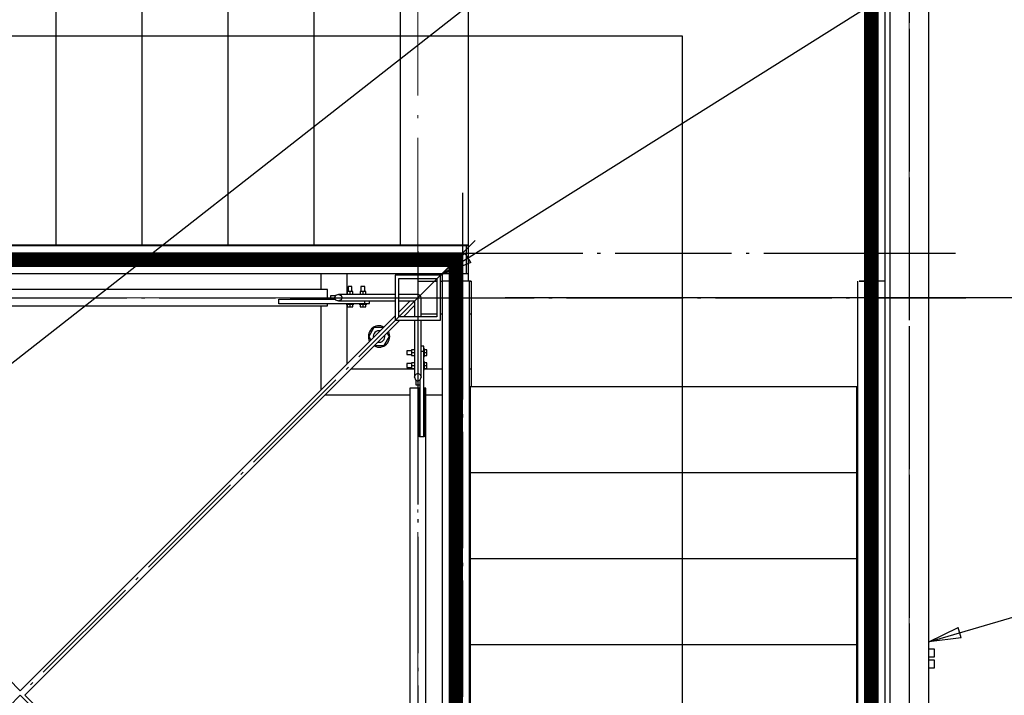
# Paper-space layout 'A0 Advance Steel' of a CAD drawing. Header units: millimetres. Extents: x 228 to 822, y 214 to 634.
# Tile 10 of 76: x 325 to 356, y 426 to 447. Entities that reach past the tile are written whole.
import ezdxf

# ---------------------------------------------------------------- set-up
doc = ezdxf.new("R2010")
doc.units = ezdxf.units.MM
doc.linetypes.add('1 1', pattern=[2, 1, -1])
doc.linetypes.add('ACAD_ISO04W100', pattern=[30, 24, -3, 0, -3])
doc.layers.get('0').update_dxf_attribs({"linetype": 'CONTINUOUS'})
for name, color, linetype in [('AS_Belki', 145, 'CONTINUOUS'), ('AS_Blachy', 30, 'CONTINUOUS'), ('AS_DIM_ON', 7, 'CONTINUOUS'), ('AS_Kotwy', 9, 'CONTINUOUS'), ('AS_Kraty', 9, 'CONTINUOUS'), ('AS_Schody', 253, 'CONTINUOUS'), ('AS_Sruby', 9, 'CONTINUOUS'), ('AS_Stopy fundamentowe', 252, 'CONTINUOUS')]:
    doc.layers.add(name, color=color, linetype=linetype)

# ---------------------------------------------------------------- blocks, each defined once
blk = doc.blocks.new('324ewdsczxzxcz')
at = {"linetype": 'ACAD_ISO04W100', "lineweight": 5, "ltscale": 0.2}
for p, q in [((343.029, 244.968), (343.029, 340.131)), ((358.229, 244.968, 54.54), (358.229, 340.131, 54.54)), ((378.311, 305.818, -2695.986), (283.147, 305.818, -2695.986))]:
    blk.add_line(p, q, dxfattribs=at)

psp = doc.layouts.new('A0 Advance Steel')

# ---------------------------------------------------------------- linework, layer by layer
at = {"color": 0, "linetype": 'ByBlock', "lineweight": -2}
for p, q in [((338.436, 439.159), (339.194, 439.832)), ((339.371, 439.55), (339.194, 439.832)), ((339.371, 439.55), (338.436, 439.159)), ((353.536, 427.81), (354.449, 428.252)), ((354.543, 427.932), (354.449, 428.252)), ((354.543, 427.932), (353.536, 427.81))]:
    psp.add_line(p, q, dxfattribs=at)
at = {"color": 7}
for points in [[(319.636, 432.101), (366.969, 469.19), (375.898, 469.19)], [(338.436, 439.159), (366.875, 457.035), (385.707, 457.035)], [(353.536, 427.81), (366.959, 431.753), (383.849, 431.753)]]:
    psp.add_lwpolyline(points, dxfattribs=at)
at = {"linetype": '1 1', "transparency": 33554559, "const_width": 0.45}
for points, elevation in [([(332.507, 399.833), (351.761, 399.833), (351.761, 452.484), (299.119, 452.484), (299.119, 416.477)], 7676.674), ([(311.969, 416.477), (311.969, 439.634), (338.911, 439.634), (338.911, 412.683), (332.507, 412.683)], 2176.317)]:
    psp.add_lwpolyline(points, dxfattribs=dict(at, elevation=elevation))
at = {"elevation": -5445.763}
psp.add_lwpolyline([(305.544, 416.559), (305.544, 446.559), (345.905, 446.559), (345.905, 406.428), (334.936, 406.258), (337.736, 400.258)], dxfattribs=at)
at = {"layer": 'AS_Belki', "linetype": 'Continuous', "ltscale": 0.15}
for p, q in [((352.336, 450.559), (352.336, 401.759)), ((353.536, 401.759), (353.536, 450.559)), ((338.436, 439.159), (337.036, 439.159)), ((337.036, 439.159), (337.036, 437.759)), ((338.436, 437.759), (338.436, 439.159)), ((337.146, 439.049), (338.326, 439.049)), ((337.146, 437.869), (337.146, 439.049)), ((338.326, 438.959), (337.736, 438.959)), ((337.736, 438.959), (337.736, 438.559)), ((338.326, 439.049), (338.326, 437.869)), ((338.486, 438.959), (338.436, 438.959)), ((339.388, 438.959), (339.336, 438.959)), ((334.936, 438.709), (315.936, 438.709)), ((334.936, 438.409), (334.936, 438.709)), ((335.191, 438.53), (335.155, 438.459)), ((335.277, 438.559), (335.191, 438.53)), ((335.277, 438.559), (335.363, 438.53)), ((337.036, 438.559), (335.277, 438.559)), ((335.363, 438.53), (335.399, 438.459)), ((337.736, 438.559), (337.146, 438.559)), ((333.436, 438.409), (334.936, 438.409)), ((333.436, 438.399), (333.436, 438.409)), ((333.436, 438.269), (333.436, 438.279)), ((334.936, 438.269), (333.436, 438.269)), ((334.936, 438.209), (334.936, 438.269)), ((335.155, 438.459), (335.191, 438.388)), ((335.191, 438.388), (335.277, 438.359)), ((335.363, 438.388), (335.277, 438.359)), ((335.277, 438.359), (337.036, 438.359)), ((335.399, 438.459), (335.363, 438.388)), ((337.146, 438.359), (337.636, 438.359)), ((337.495, 438.359), (337.146, 438.011)), ((337.636, 438.359), (337.636, 437.869)), ((337.836, 437.869), (337.836, 438.459)), ((315.936, 438.209), (334.936, 438.209)), ((337.288, 437.869), (337.636, 438.218)), ((337.836, 437.959), (338.326, 437.959)), ((338.436, 437.959), (338.486, 437.959)), ((339.336, 437.959), (339.388, 437.959)), ((325.436, 426.301), (313.836, 437.901)), ((337.036, 437.901), (325.436, 426.301)), ((325.578, 426.159), (337.178, 437.759)), ((337.036, 437.759), (338.436, 437.759)), ((338.326, 437.869), (337.146, 437.869)), ((337.636, 437.759), (337.636, 436)), ((337.836, 436), (337.836, 437.759)), ((337.665, 436.087), (337.736, 436.122)), ((337.736, 436.122), (337.807, 436.087)), ((337.636, 436), (337.665, 436.087)), ((337.636, 436), (337.665, 435.914)), ((337.665, 435.914), (337.736, 435.878)), ((337.736, 435.878), (337.807, 435.914)), ((337.807, 436.087), (337.836, 436)), ((337.807, 435.914), (337.836, 436)), ((337.786, 435.659), (337.486, 435.659)), ((337.486, 435.659), (337.486, 416.659)), ((337.786, 434.159), (337.786, 435.659)), ((337.986, 435.659), (337.926, 435.659)), ((337.926, 435.659), (337.926, 434.159)), ((337.986, 416.659), (337.986, 435.659)), ((337.796, 434.159), (337.786, 434.159)), ((337.926, 434.159), (337.916, 434.159)), ((337.178, 414.559), (325.578, 426.159))]:
    psp.add_line(p, q, dxfattribs=at)
at = {"layer": 'AS_Belki', "color": 10, "linetype": 'ACAD_ISO04W100', "ltscale": 0.15}
for points in [[(352.936, 453.059), (352.936, 450.559), (352.936, 401.759), (352.936, 399.259)], [(352.936, 452.591), (352.936, 451.377), (352.936, 427.81), (352.936, 426.596)], [(339.504, 412.091), (337.736, 413.859), (313.136, 438.459), (311.368, 440.227)], [(311.368, 412.091), (313.136, 413.859), (337.736, 438.459), (339.504, 440.227)], [(337.736, 439.897), (337.736, 438.459), (337.736, 436), (337.736, 434.563)], [(313.436, 438.459), (315.936, 438.459), (334.936, 438.459), (337.436, 438.459)], [(333.839, 438.459), (335.277, 438.459), (337.736, 438.459), (339.174, 438.459)], [(335.236, 438.459), (337.736, 438.459), (352.186, 438.459), (354.686, 438.459)], [(337.736, 438.459), (337.736, 438.459), (337.736, 438.459), (337.736, 438.459)], [(337.736, 438.159), (337.736, 435.659), (337.736, 416.659), (337.736, 414.159)]]:
    psp.add_lwpolyline(points, dxfattribs=at)
at = {"layer": 'AS_Belki', "linetype": 'Continuous', "ltscale": 0.15, "extrusion": (-0.57503, -4.92798e-13, 0.818132)}
psp.add_arc((-438.459, 276.313, -194.208), 0.1, 129.2877, 180, dxfattribs=at)
at = {"layer": 'AS_Belki', "linetype": 'Continuous', "ltscale": 0.15, "extrusion": (-4.60226e-14, -0.57503, 0.818132)}
psp.add_arc((337.736, 358.718, -252.127), 0.1, 0, 50.7123, dxfattribs=at)
at = {"layer": 'AS_Blachy', "linetype": 'Continuous', "ltscale": 0.15}
for p, q in [((325.579, 440.089), (323.879, 440.089)), ((326.54, 440.089), (325.629, 440.089)), ((328.79, 440.089), (326.54, 440.089)), ((326.54, 440.089), (326.54, 440.059)), ((329.201, 440.089), (328.84, 440.089)), ((331.451, 440.089), (329.201, 440.089)), ((329.201, 440.089), (329.201, 440.059)), ((331.862, 440.089), (331.501, 440.089)), ((333.012, 440.089), (331.862, 440.089)), ((331.862, 440.089), (331.862, 440.059)), ((334.523, 440.089), (333.062, 440.089)), ((336.723, 440.089), (334.523, 440.089)), ((334.523, 440.089), (334.523, 440.059)), ((337.183, 440.089), (336.773, 440.089)), ((337.233, 440.089), (337.183, 440.089)), ((337.183, 440.089), (337.183, 440.059)), ((339.288, 440.089), (337.283, 440.089)), ((335.536, 439.209), (335.536, 438.559)), ((337.656, 439.209), (337.656, 439.159)), ((337.816, 439.159), (337.816, 439.209)), ((335.036, 438.399), (333.436, 438.399)), ((333.436, 438.279), (333.436, 438.399)), ((333.436, 438.279), (335.636, 438.279)), ((335.185, 438.519), (335.036, 438.519)), ((335.036, 438.519), (335.036, 438.399)), ((335.185, 438.399), (335.036, 438.399)), ((335.536, 438.254), (335.536, 436.401)), ((335.636, 438.279), (336.036, 438.279)), ((336.036, 438.279), (336.086, 438.279)), ((336.086, 438.359), (336.086, 438.279)), ((336.086, 438.279), (336.236, 438.279)), ((336.236, 438.279), (336.236, 438.359)), ((337.916, 436.959), (337.836, 436.959)), ((337.836, 436.809), (337.916, 436.809)), ((337.916, 436.809), (337.916, 436.959)), ((337.916, 434.159), (337.916, 436.809)), ((335.678, 436.259), (337.636, 436.259)), ((337.941, 436.259), (338.486, 436.259)), ((339.336, 436.259), (339.388, 436.259)), ((337.676, 435.908), (337.676, 435.759)), ((337.796, 435.908), (337.796, 435.759)), ((337.676, 435.759), (337.796, 435.759)), ((337.796, 435.759), (337.796, 434.159)), ((339.366, 435.698), (339.336, 435.698)), ((339.366, 433.398), (339.366, 435.698)), ((351.336, 435.698), (351.306, 435.698)), ((351.306, 435.698), (351.306, 433.198)), ((337.916, 434.159), (337.796, 434.159)), ((339.366, 433.038), (339.366, 433.348)), ((351.306, 433.148), (351.306, 433.038)), ((339.366, 433.038), (339.336, 433.038)), ((339.366, 430.377), (339.366, 433.038)), ((351.336, 433.038), (351.306, 433.038)), ((351.306, 433.038), (351.306, 431.538)), ((351.306, 431.488), (351.306, 430.377)), ((339.366, 430.377), (339.336, 430.377)), ((339.366, 427.716), (339.366, 430.377)), ((351.336, 430.377), (351.306, 430.377)), ((351.306, 430.377), (351.306, 427.777)), ((339.366, 427.716), (339.336, 427.716)), ((339.366, 425.416), (339.366, 427.716)), ((351.306, 427.727), (351.306, 427.716)), ((351.336, 427.716), (351.306, 427.716)), ((351.306, 427.716), (351.306, 426.916)), ((351.306, 426.866), (351.306, 425.055))]:
    psp.add_line(p, q, dxfattribs=at)
at = {"layer": 'AS_DIM_ON', "color": 8}
psp.add_line((367.447, 438.459), (340.436, 438.459), dxfattribs=at)
at = {"layer": 'AS_Kotwy', "linetype": 'Continuous', "ltscale": 0.15}
for p, q in [((336.377, 437.534), (336.219, 437.259)), ((336.67, 437.534), (336.377, 437.534)), ((336.854, 437.259), (336.789, 437.371)), ((336.219, 437.259), (336.283, 437.148)), ((336.695, 436.984), (336.854, 437.259)), ((336.403, 436.984), (336.695, 436.984))]:
    psp.add_line(p, q, dxfattribs=at)
for radius, start, end in [(0.33, 62.7259, 207.2741), (0.18, 79.4989, 190.5011), (0.33, 242.7259, 27.2741), (0.18, 259.4989, 10.5011)]:
    psp.add_arc((336.536, 437.259), radius, start, end, dxfattribs=at)
at = {"layer": 'AS_Kraty', "linetype": 'Continuous', "ltscale": 0.15}
for p, q in [((339.288, 452.459), (339.288, 438.967)), ((351.788, 438.967), (351.788, 452.459)), ((326.54, 452.029), (326.54, 440.089)), ((329.201, 452.029), (329.201, 440.089)), ((331.862, 452.029), (331.862, 440.089)), ((334.523, 452.029), (334.523, 440.089)), ((337.183, 452.029), (337.183, 440.089)), ((325.629, 440.089), (325.579, 440.089)), ((328.84, 440.089), (328.79, 440.089)), ((331.501, 440.089), (331.451, 440.089)), ((333.062, 440.089), (333.012, 440.089)), ((336.773, 440.089), (336.723, 440.089)), ((337.283, 440.089), (337.233, 440.089)), ((339.388, 438.967), (339.288, 438.967)), ((339.388, 438.967), (339.388, 435.698)), ((351.388, 438.967), (351.418, 438.967)), ((351.418, 438.967), (351.768, 438.967)), ((351.768, 438.967), (351.788, 438.967)), ((351.306, 435.698), (339.366, 435.698)), ((339.366, 433.348), (339.366, 433.398)), ((351.306, 433.198), (351.306, 433.148)), ((351.306, 433.038), (339.366, 433.038)), ((351.306, 431.538), (351.306, 431.488)), ((351.306, 430.377), (339.366, 430.377)), ((351.306, 427.716), (339.366, 427.716)), ((351.306, 427.777), (351.306, 427.727)), ((351.306, 426.916), (351.306, 426.866))]:
    psp.add_line(p, q, dxfattribs=at)
at = {"layer": 'AS_Schody', "linetype": 'Continuous', "ltscale": 0.15}
for p, q in [((352.186, 438.967), (352.186, 452.049)), ((339.236, 440.059), (314.688, 440.059)), ((339.288, 440.059), (339.236, 440.059)), ((339.236, 439.209), (339.236, 440.059)), ((351.866, 440.059), (351.788, 440.059)), ((351.866, 439.209), (351.866, 440.059)), ((313.82, 439.209), (339.236, 439.209)), ((339.288, 439.199), (338.486, 439.199)), ((338.486, 439.199), (338.486, 438.967)), ((339.236, 439.209), (339.288, 439.209)), ((351.788, 439.209), (351.866, 439.209)), ((339.288, 438.967), (338.486, 438.967)), ((338.486, 438.967), (338.486, 412.359)), ((339.336, 412.359), (339.336, 438.967)), ((351.336, 438.967), (351.336, 412.359)), ((352.186, 438.967), (351.388, 438.967)), ((352.186, 412.359), (352.186, 438.967))]:
    psp.add_line(p, q, dxfattribs=at)
at = {"layer": 'AS_Schody', "color": 10, "linetype": 'ACAD_ISO04W100', "ltscale": 0.15}
for points in [[(351.559, 454.549), (351.559, 452.049), (351.559, 438.249), (351.559, 435.749)], [(339.113, 441.699), (339.113, 439.199), (339.113, 438.249), (339.113, 435.749)], [(339.113, 440.997), (339.113, 438.908), (339.113, 411.7), (339.113, 409.611)], [(351.559, 440.997), (351.559, 438.908), (351.559, 411.7), (351.559, 409.611)], [(310.598, 439.836), (312.687, 439.836), (339.895, 439.836), (341.984, 439.836)], [(336.736, 439.836), (339.236, 439.836), (351.866, 439.836), (354.366, 439.836)]]:
    psp.add_lwpolyline(points, dxfattribs=at)
at = {"layer": 'AS_Sruby', "linetype": 'Continuous', "ltscale": 0.15}
for p, q in [((335.636, 438.652), (335.549, 438.652)), ((335.549, 438.652), (335.549, 438.559)), ((335.581, 438.804), (335.576, 438.804)), ((335.576, 438.804), (335.576, 438.652)), ((335.594, 438.804), (335.581, 438.804)), ((335.613, 438.804), (335.594, 438.804)), ((335.636, 438.804), (335.613, 438.804)), ((335.659, 438.804), (335.636, 438.804)), ((335.723, 438.652), (335.636, 438.652)), ((335.636, 438.652), (335.636, 438.559)), ((335.679, 438.804), (335.659, 438.804)), ((335.692, 438.804), (335.679, 438.804)), ((335.696, 438.804), (335.692, 438.804)), ((335.696, 438.652), (335.696, 438.804)), ((335.723, 438.559), (335.723, 438.652)), ((336.036, 438.652), (335.949, 438.652)), ((335.949, 438.652), (335.949, 438.559)), ((335.981, 438.804), (335.976, 438.804)), ((335.976, 438.804), (335.976, 438.652)), ((335.994, 438.804), (335.981, 438.804)), ((336.013, 438.804), (335.994, 438.804)), ((336.036, 438.804), (336.013, 438.804)), ((336.059, 438.804), (336.036, 438.804)), ((336.123, 438.652), (336.036, 438.652)), ((336.036, 438.652), (336.036, 438.559)), ((336.079, 438.804), (336.059, 438.804)), ((336.092, 438.804), (336.079, 438.804)), ((336.096, 438.804), (336.092, 438.804)), ((336.096, 438.652), (336.096, 438.804)), ((336.123, 438.559), (336.123, 438.652)), ((335.516, 438.279), (335.516, 438.254)), ((335.516, 438.254), (335.518, 438.254)), ((335.518, 438.254), (335.525, 438.254)), ((335.525, 438.254), (335.536, 438.254)), ((335.536, 438.254), (335.551, 438.254)), ((335.549, 438.254), (335.549, 438.179)), ((335.551, 438.254), (335.569, 438.254)), ((335.569, 438.254), (335.59, 438.254)), ((335.59, 438.254), (335.613, 438.254)), ((335.613, 438.254), (335.636, 438.254)), ((335.636, 438.254), (335.66, 438.254)), ((335.636, 438.254), (335.636, 438.179)), ((335.66, 438.254), (335.682, 438.254)), ((335.682, 438.254), (335.703, 438.254)), ((335.703, 438.254), (335.721, 438.254)), ((335.721, 438.254), (335.736, 438.254)), ((335.723, 438.179), (335.723, 438.254)), ((335.736, 438.254), (335.747, 438.254)), ((335.747, 438.254), (335.754, 438.254)), ((335.754, 438.254), (335.756, 438.254)), ((335.756, 438.254), (335.756, 438.279)), ((335.916, 438.279), (335.916, 438.254)), ((335.916, 438.254), (335.918, 438.254)), ((335.918, 438.254), (335.925, 438.254)), ((335.925, 438.254), (335.936, 438.254)), ((335.936, 438.254), (335.951, 438.254)), ((335.949, 438.254), (335.949, 438.179)), ((335.951, 438.254), (335.969, 438.254)), ((335.969, 438.254), (335.99, 438.254)), ((335.99, 438.254), (336.013, 438.254)), ((336.013, 438.254), (336.036, 438.254)), ((336.036, 438.254), (336.06, 438.254)), ((336.036, 438.254), (336.036, 438.179)), ((336.06, 438.254), (336.082, 438.254)), ((336.082, 438.254), (336.103, 438.254)), ((336.103, 438.254), (336.121, 438.254)), ((336.121, 438.254), (336.136, 438.254)), ((336.123, 438.179), (336.123, 438.254)), ((336.136, 438.254), (336.147, 438.254)), ((336.147, 438.254), (336.154, 438.254)), ((336.154, 438.254), (336.156, 438.254)), ((336.156, 438.254), (336.156, 438.279)), ((335.549, 438.179), (335.636, 438.179)), ((335.636, 438.179), (335.723, 438.179)), ((335.949, 438.179), (336.036, 438.179)), ((336.036, 438.179), (336.123, 438.179)), ((337.543, 436.819), (337.391, 436.819)), ((337.391, 436.819), (337.391, 436.815)), ((337.391, 436.815), (337.391, 436.802)), ((337.391, 436.802), (337.391, 436.782)), ((337.391, 436.782), (337.391, 436.759)), ((337.391, 436.759), (337.391, 436.736)), ((337.391, 436.736), (337.391, 436.717)), ((337.391, 436.717), (337.391, 436.704)), ((337.391, 436.704), (337.391, 436.699)), ((337.636, 436.846), (337.543, 436.846)), ((337.543, 436.846), (337.543, 436.759)), ((337.543, 436.759), (337.636, 436.759)), ((337.543, 436.759), (337.543, 436.672)), ((337.941, 436.879), (337.916, 436.879)), ((337.941, 436.877), (337.941, 436.879)), ((337.941, 436.87), (337.941, 436.877)), ((337.941, 436.859), (337.941, 436.87)), ((337.941, 436.844), (337.941, 436.859)), ((338.016, 436.846), (337.941, 436.846)), ((337.941, 436.826), (337.941, 436.844)), ((337.941, 436.805), (337.941, 436.826)), ((337.941, 436.783), (337.941, 436.805)), ((337.941, 436.759), (337.941, 436.783)), ((337.941, 436.759), (338.016, 436.759)), ((337.941, 436.736), (337.941, 436.759)), ((337.941, 436.713), (337.941, 436.736)), ((337.941, 436.692), (337.941, 436.713)), ((338.016, 436.759), (338.016, 436.846)), ((338.016, 436.672), (338.016, 436.759)), ((337.391, 436.699), (337.543, 436.699)), ((337.543, 436.419), (337.391, 436.419)), ((337.391, 436.419), (337.391, 436.415)), ((337.391, 436.415), (337.391, 436.402)), ((337.391, 436.402), (337.391, 436.382)), ((337.543, 436.672), (337.636, 436.672)), ((337.636, 436.446), (337.543, 436.446)), ((337.543, 436.446), (337.543, 436.359)), ((337.916, 436.639), (337.941, 436.639)), ((337.941, 436.479), (337.916, 436.479)), ((337.941, 436.674), (337.941, 436.692)), ((337.941, 436.659), (337.941, 436.674)), ((337.941, 436.672), (338.016, 436.672)), ((337.941, 436.648), (337.941, 436.659)), ((337.941, 436.641), (337.941, 436.648)), ((337.941, 436.639), (337.941, 436.641)), ((337.941, 436.477), (337.941, 436.479)), ((337.941, 436.47), (337.941, 436.477)), ((337.941, 436.459), (337.941, 436.47)), ((337.941, 436.444), (337.941, 436.459)), ((338.016, 436.446), (337.941, 436.446)), ((337.941, 436.426), (337.941, 436.444)), ((337.941, 436.405), (337.941, 436.426)), ((337.941, 436.383), (337.941, 436.405)), ((338.016, 436.359), (338.016, 436.446)), ((337.391, 436.382), (337.391, 436.359)), ((337.391, 436.359), (337.391, 436.336)), ((337.391, 436.336), (337.391, 436.317)), ((337.391, 436.317), (337.391, 436.304)), ((337.391, 436.304), (337.391, 436.299)), ((337.391, 436.299), (337.543, 436.299)), ((337.543, 436.359), (337.636, 436.359)), ((337.543, 436.359), (337.543, 436.272)), ((337.543, 436.272), (337.636, 436.272)), ((337.916, 436.239), (337.941, 436.239)), ((337.941, 436.359), (337.941, 436.383)), ((337.941, 436.359), (338.016, 436.359)), ((337.941, 436.336), (337.941, 436.359)), ((337.941, 436.313), (337.941, 436.336)), ((337.941, 436.292), (337.941, 436.313)), ((337.941, 436.274), (337.941, 436.292)), ((337.941, 436.259), (337.941, 436.274)), ((337.941, 436.272), (338.016, 436.272)), ((337.941, 436.248), (337.941, 436.259)), ((337.941, 436.241), (337.941, 436.248)), ((337.941, 436.239), (337.941, 436.241)), ((338.016, 436.272), (338.016, 436.359)), ((353.716, 427.59), (353.536, 427.59)), ((353.716, 427.575), (353.716, 427.59)), ((353.716, 427.545), (353.716, 427.575)), ((353.536, 427.351), (353.716, 427.351)), ((353.716, 427.503), (353.716, 427.545)), ((353.716, 427.457), (353.716, 427.503)), ((353.716, 427.412), (353.716, 427.457)), ((353.716, 427.376), (353.716, 427.412)), ((353.716, 427.355), (353.716, 427.376)), ((353.716, 427.351), (353.716, 427.355)), ((353.716, 427.25), (353.536, 427.25)), ((353.536, 427.011), (353.716, 427.011)), ((353.716, 427.235), (353.716, 427.25)), ((353.716, 427.205), (353.716, 427.235)), ((353.716, 427.163), (353.716, 427.205)), ((353.716, 427.117), (353.716, 427.163)), ((353.716, 427.072), (353.716, 427.117)), ((353.716, 427.036), (353.716, 427.072)), ((353.716, 427.015), (353.716, 427.036)), ((353.716, 427.011), (353.716, 427.015))]:
    psp.add_line(p, q, dxfattribs=at)
at = {"layer": 'AS_Stopy fundamentowe', "color": 253, "ltscale": 0.15}
for p, q in [((334.736, 439.209), (334.736, 438.709)), ((334.736, 438.409), (334.736, 438.399)), ((334.736, 438.279), (334.736, 438.269)), ((334.736, 438.209), (334.736, 435.601)), ((334.878, 435.459), (337.486, 435.459)), ((337.786, 435.459), (337.796, 435.459)), ((337.916, 435.459), (337.926, 435.459)), ((337.986, 435.459), (338.486, 435.459))]:
    psp.add_line(p, q, dxfattribs=at)

# ---------------------------------------------------------------- block references
psp.add_blockref('324ewdsczxzxcz', (-5.293, 132.641, 7622.134))

doc.saveas('drawing.dxf')
